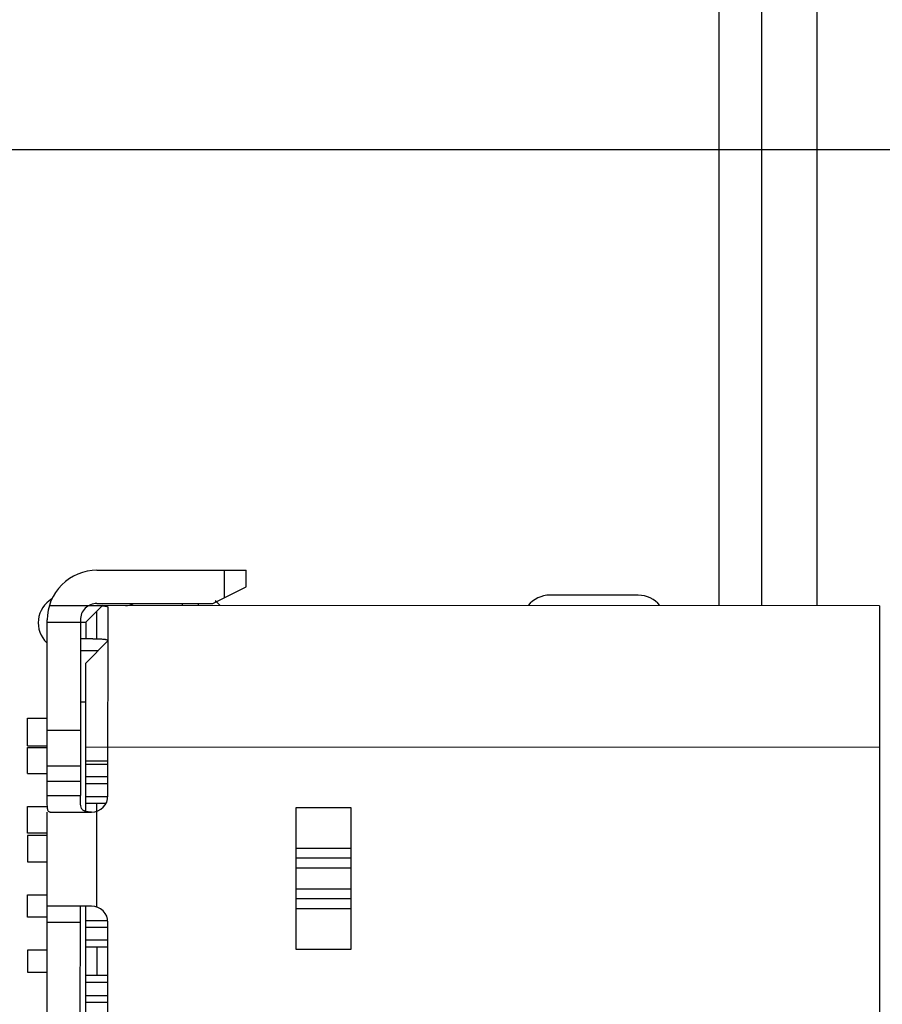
# Model space of a CAD drawing. Header units: millimetres. Extents: x 344 to 667, y 229 to 335.
# Tile 171 of 206: x 640.73 to 648.53, y 266.54 to 275.46. Entities that reach past the tile are written whole.
import ezdxf

# ---------------------------------------------------------------- set-up
doc = ezdxf.new("R2010")
doc.units = ezdxf.units.MM
doc.header["$LTSCALE"] = 0.5
doc.header["$PDMODE"] = 3
doc.header["$PDSIZE"] = 0.3125
doc.linetypes.add('CENTER', pattern=[50.8, 31.75, -6.35, 6.35, -6.35])
doc.layers.get('0').update_dxf_attribs({"linetype": 'CONTINUOUS'})
doc.layers.get('Defpoints').update_dxf_attribs({"linetype": 'CONTINUOUS'})
doc.layers.add('Dim', color=6, linetype='CONTINUOUS', lineweight=13)
doc.styles.add('Verdana', font='verdana.ttf', dxfattribs={"height": 2.5})
doc.dimstyles.new('aaaaaaaa 3.0', dxfattribs={"dimtxt": 2.5, "dimasz": 2, "dimexe": 1.25, "dimexo": 0.625, "dimtad": 1, "dimzin": 9, "dimdsep": 46, "dimtxsty": 'Verdana', "dimcen": 0, "dimazin": 0, "dimtfac": 1, "dimtmove": 0, "dimatfit": 3, "dimfxl": 1, "dimlwd": 25, "dimlwe": 25, "dimarcsym": 0})

# ---------------------------------------------------------------- blocks, each defined once
blk = doc.blocks.new('*D31')
at = {"layer": 'Defpoints', "color": 0}
for p in [(644.5609, 299.2825), (644.3609, 249.2825), (665.2855, 249.2825)]:
    blk.add_point(p, dxfattribs=at)
at = {"layer": 'Dim', "color": 0, "lineweight": 25}
for p, q in [((645.1859, 299.2825), (666.5355, 299.2825)), ((665.2855, 297.2825), (665.2855, 251.2825)), ((644.9859, 249.2825), (666.5355, 249.2825))]:
    blk.add_line(p, q, dxfattribs=at)
at = {"layer": 'Dim', "color": 0}
for points in [[(665.6188, 297.2825), (664.9521, 297.2825), (665.2855, 299.2825)], [(664.9521, 251.2825), (665.6188, 251.2825), (665.2855, 249.2825)]]:
    blk.add_solid(points, dxfattribs=at)
at = {"layer": 'Dim', "color": 0, "insert": (663.3593, 274.2825), "char_height": 2.5, "attachment_point": 5, "rotation": 90, "style": 'Verdana'}
blk.add_mtext('50', dxfattribs=at)

msp = doc.modelspace()

# ---------------------------------------------------------------- linework, layer by layer
at = {"linetype": 'Continuous'}
for p, q in [((647.0593, 270.1538), (647.0588, 278.4138)), ((647.9459, 270.1537), (647.9459, 278.4137)), ((647.4459, 270.1537), (647.4459, 275.6125)), ((641.4286, 270.4742), (642.7786, 270.4741)), ((642.5786, 270.4741), (642.5786, 270.2241)), ((642.7786, 270.3241), (642.7786, 270.4741)), ((642.4786, 270.1741), (642.7786, 270.3241)), ((646.3269, 270.2489), (645.5269, 270.249)), ((640.9977, 270.1543), (641.4769, 270.1542)), ((641.3285, 270.0042), (641.4769, 270.1525)), ((641.4286, 270.1742), (642.4786, 270.1741)), ((648.5086, 270.1536), (641.4786, 270.1542)), ((641.5284, 268.4342), (641.5286, 270.1385)), ((642.1986, 270.1742), (642.1986, 270.1542)), ((642.3486, 270.1542), (642.3486, 270.1742)), ((648.5086, 270.1536), (648.5078, 261.2136)), ((640.9784, 268.4343), (640.9785, 270.0243)), ((641.2785, 270.0242), (641.2784, 268.4342)), ((641.4285, 269.8539), (641.4285, 270.1042)), ((640.9785, 270.0043), (641.3285, 270.0042)), ((641.3285, 270.0042), (641.3285, 269.8542)), ((641.3923, 269.8542), (641.2785, 269.8542)), ((641.3923, 269.8542), (641.4285, 269.8539)), ((641.5285, 269.8342), (641.3285, 269.6342)), ((641.2785, 269.7493), (641.4436, 269.7493)), ((641.3284, 268.2902), (641.3285, 269.6342)), ((641.2785, 269.2842), (641.3285, 269.2842)), ((640.8003, 269.1343), (640.9785, 269.1343)), ((640.8003, 268.8843), (640.8003, 269.1343)), ((641.2785, 269.024), (640.9785, 269.024)), ((640.8002, 268.6343), (640.8003, 268.8693)), ((640.8003, 268.8843), (640.9784, 268.8843)), ((640.8003, 268.8693), (640.9784, 268.8693)), ((641.3284, 268.8742), (648.5084, 268.8736)), ((640.9784, 268.7032), (641.2784, 268.7032)), ((641.5284, 268.7467), (641.3284, 268.7467)), ((641.5284, 268.7167), (641.3284, 268.7167)), ((640.8002, 268.6343), (640.9784, 268.6343)), ((641.5284, 268.6042), (641.3284, 268.6043)), ((641.2784, 268.5626), (640.9784, 268.5627)), ((641.3284, 268.5443), (641.5284, 268.5442)), ((640.9784, 268.4343), (641.2784, 268.4342)), ((641.5268, 268.4242), (641.3284, 268.4242)), ((640.8002, 268.3343), (640.9784, 268.3343)), ((640.8002, 268.0943), (640.8002, 268.3343)), ((641.3284, 268.3642), (641.5091, 268.3642)), ((641.4283, 267.4257), (641.4284, 268.3642)), ((640.9779, 263.0843), (640.9784, 268.2843)), ((641.0041, 268.2843), (641.3784, 268.2842)), ((643.2284, 268.3243), (643.2283, 267.0438)), ((643.7284, 268.3243), (643.2284, 268.3243)), ((643.7283, 267.0438), (643.7284, 268.3243)), ((640.9784, 268.0943), (640.8002, 268.0943)), ((640.9784, 268.0743), (640.8002, 268.0743)), ((640.8002, 268.0743), (640.8002, 267.8343)), ((643.2284, 267.9582), (643.7284, 267.9582)), ((640.8002, 267.8343), (640.9784, 267.8343)), ((643.2284, 267.8696), (643.7284, 267.8696)), ((643.7283, 267.778), (643.2283, 267.7781)), ((640.8001, 267.3343), (640.8002, 267.5343)), ((640.8002, 267.5343), (640.9783, 267.5343)), ((643.2283, 267.5901), (643.7283, 267.59)), ((643.7283, 267.4985), (643.2283, 267.4986)), ((641.3783, 267.4342), (640.9783, 267.4343)), ((641.278, 263.9342), (641.2783, 267.4342)), ((641.328, 263.9342), (641.3283, 267.4342)), ((643.7283, 267.4099), (643.2283, 267.41)), ((640.9783, 267.3343), (640.8001, 267.3343)), ((641.2783, 267.2842), (640.9783, 267.2843)), ((641.3283, 267.3043), (641.5252, 267.3042)), ((641.528, 264.0842), (641.5283, 267.2842)), ((641.3283, 267.2443), (641.5283, 267.2442)), ((641.5283, 267.1242), (641.3283, 267.1242)), ((640.9783, 267.0343), (640.8001, 267.0343)), ((640.8001, 267.0343), (640.8001, 266.8343)), ((641.3283, 267.0642), (641.5283, 267.0642)), ((641.4283, 267.0642), (641.4283, 266.8042)), ((643.2283, 267.0438), (643.7283, 267.0438)), ((640.8001, 266.8343), (640.9783, 266.8343)), ((641.5283, 266.8042), (641.3283, 266.8042)), ((641.3283, 266.7442), (641.5283, 266.7442)), ((641.3282, 266.6242), (641.5282, 266.6242)), ((641.3282, 266.5642), (641.5282, 266.5642))]:
    msp.add_line(p, q, dxfattribs=at)
at = {"color": 1, "linetype": 'CENTER'}
msp.add_line((531.3507, 274.2825), (654.121, 274.2825), dxfattribs=at)
at = {"linetype": 'Continuous'}
for centre, radius, start, end in [((641.4285, 270.0242), 0.45, 89.99508, 179.99508), ((641.1469, 269.9993), 0.25, 120.43431, 226.43669), ((645.5268, 269.999), 0.25, 89.99508, 141.6811), ((646.3268, 269.9989), 0.25, 38.3543, 89.99508), ((641.4285, 270.0242), 0.15, 89.99508, 179.99508), ((641.6864, 270.3042), 0.15, 269.99508, 299.89921), ((642.3469, 269.9992), 0.25, 38.35339, 52.75771), ((641.3784, 268.4342), 0.15, 269.99508, 359.99508), ((641.3783, 267.2842), 0.15, 359.99508, 89.99508)]:
    msp.add_arc(centre, radius, start, end, dxfattribs=at)
for points, knots in [([(641.4769, 270.1525), (641.4842, 270.1521), (641.4971, 270.1511), (641.5119, 270.1489), (641.5206, 270.1462), (641.5249, 270.1441), (641.5278, 270.1416), (641.5286, 270.1395), (641.5286, 270.1385)], [0, 0, 0, 0, 0.396301, 0.692128, 0.801126, 0.885377, 0.948565, 1, 1, 1, 1]), ([(641.4285, 269.8539), (641.4423, 269.8537), (641.4619, 269.8532), (641.4863, 269.8513), (641.5007, 269.8494), (641.5123, 269.8468), (641.521, 269.8436), (641.5269, 269.8394), (641.5285, 269.8354), (641.5285, 269.8336)], [0, 0, 0, 0, 0.390034, 0.551988, 0.689235, 0.800891, 0.886957, 0.950101, 1, 1, 1, 1]), ([(641.0041, 268.2843), (641.001, 268.2843), (640.9941, 268.2863), (640.9871, 268.296), (640.9828, 268.3101), (640.9802, 268.3286), (640.9789, 268.3512), (640.9785, 268.377), (640.9784, 268.4051), (640.9784, 268.4244), (640.9784, 268.4343)], [0, 0, 0, 0, 0.058249, 0.124867, 0.214663, 0.331928, 0.474576, 0.637764, 0.815436, 1, 1, 1, 1]), ([(641.3784, 268.2845), (641.3683, 268.2847), (641.3495, 268.2854), (641.3234, 268.2893), (641.3049, 268.2978), (641.2944, 268.3083), (641.2864, 268.3215), (641.2809, 268.3423), (641.2787, 268.3704), (641.2784, 268.4015), (641.2784, 268.4232), (641.2784, 268.4342)], [0, 0, 0, 0, 0.138155, 0.258905, 0.36183, 0.410568, 0.460694, 0.572168, 0.702395, 0.847441, 1, 1, 1, 1])]:
    msp.add_open_spline(points, degree=3, knots=knots, dxfattribs=at)

# ---------------------------------------------------------------- dimensions: what is measured, and where the dimension line sits
at = {"layer": 'Dim'}
dim = msp.add_linear_dim(base=(665.2855, 249.2825), p1=(644.5609, 299.2825), p2=(644.3609, 249.2825), angle=90, dimstyle='aaaaaaaa 3.0', dxfattribs=at)
dim.commit()
dim.dimension.update_dxf_attribs({"geometry": '*D31', "text_midpoint": (665.2855, 274.2825), "dimtype": 160})

doc.saveas('drawing.dxf')
